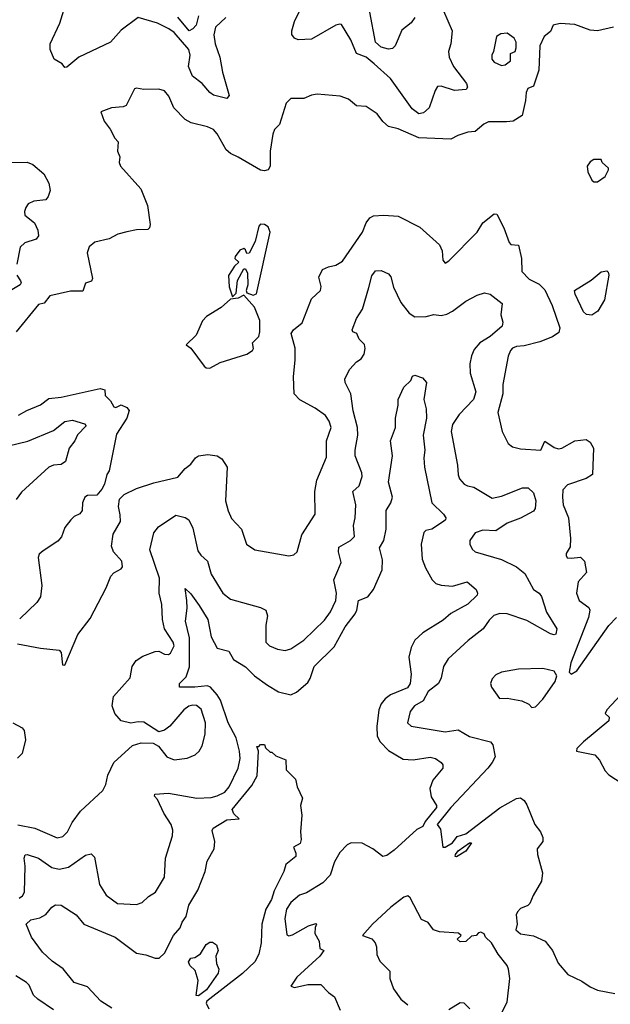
# Model space of a CAD drawing. Extents: x 1552294 to 1694791, y 811929 to 917222.
# Tile 50 of 256: x 1587225 to 1590363, y 832449 to 837684. Entities that reach past the tile are written whole.
import ezdxf

# ---------------------------------------------------------------- set-up
doc = ezdxf.new("R2010")
doc.units = 0

msp = doc.modelspace()

# ---------------------------------------------------------------- linework, layer by layer
at = {"layer": '0CON10XD'}
for points in [[(1589452.7, 837785), (1589522.3, 837625), (1589515.9, 837555), (1589503.9, 837515), (1589507.2, 837485), (1589528.9, 837435), (1589598.1, 837345), (1589604.2, 837325), (1589597.8, 837312.2), (1589535, 837307.5), (1589465, 837330.9), (1589445, 837329.2), (1589431.7, 837308.3), (1589399.6, 837215), (1589371.1, 837188.9), (1589345, 837184.2), (1589310.1, 837210.1), (1589195, 837371.8), (1589108.7, 837448.7), (1589065, 837484.1), (1589014.8, 837504.8), (1588985, 837576.9), (1588935, 837658), (1588925, 837660.8), (1588905, 837654.4), (1588775, 837580), (1588705, 837577.6), (1588685, 837585.4), (1588671.6, 837605), (1588670.3, 837625), (1588685.6, 837674.4), (1588728.9, 837765)], [(1588320.5, 837695), (1588264.7, 837645), (1588256.2, 837603.8), (1588263.7, 837555), (1588288.2, 837485), (1588302.3, 837405), (1588338.3, 837281.7), (1588325, 837264.2), (1588255, 837283.6), (1588235, 837297.5), (1588195, 837345.4), (1588143.8, 837383.8), (1588121.8, 837435), (1588131.5, 837495), (1588123.8, 837525), (1588046.1, 837616.1), (1588017.8, 837635), (1587957.8, 837665), (1587855, 837695.4), (1587765, 837627.8), (1587706.7, 837565), (1587539.4, 837485), (1587475, 837432), (1587465, 837430), (1587449.8, 837449.8), (1587408.9, 837475), (1587386.6, 837525), (1587386.2, 837555), (1587438.7, 837665), (1587458.8, 837735)], [(1588174.6, 837705), (1588163, 837655), (1588145, 837634.8), (1588125, 837625.2), (1588065, 837698.4)], [(1589323.6, 837696.4), (1589305, 837668), (1589255, 837628.8), (1589220.6, 837545), (1589205, 837530.8), (1589185, 837526.9), (1589145, 837538.7), (1589115.3, 837565), (1589084.5, 837725)], [(1590380, 837645), (1590295, 837625.7), (1590255, 837628.6), (1590175, 837657.9), (1590095.8, 837664.2), (1590060, 837655), (1590045, 837621.2), (1590011.2, 837595), (1589987.8, 837545), (1589982.5, 837415), (1589955, 837330), (1589925, 837317.5), (1589915, 837297.5), (1589911.8, 837255), (1589893.8, 837175), (1589846.1, 837143.9), (1589810.7, 837140.8), (1589715, 837141.7), (1589690.7, 837129.3), (1589645, 837090), (1589605, 837085.8), (1589552.1, 837067.9), (1589515, 837048), (1589345, 837056.5), (1589235, 837102.9), (1589185, 837116.2), (1589155, 837142.5), (1589125, 837183.1), (1589065, 837222.5), (1589015, 837226.2), (1588971.1, 837261.1), (1588927.5, 837277.5), (1588805, 837287.8), (1588775, 837283.3), (1588735, 837265.6), (1588665.8, 837264.2), (1588640.5, 837239.5), (1588605, 837126.7), (1588579.5, 837100.5), (1588569.2, 837075), (1588555.8, 836985), (1588555.6, 836905), (1588545, 836886.2), (1588525, 836880.8), (1588505, 836884.4), (1588385, 836953.8), (1588345, 836972.2), (1588321.8, 836991.8), (1588275, 837078), (1588255, 837100), (1588223.6, 837113.6), (1588135.6, 837135.6), (1588105, 837154.2), (1588044.4, 837215), (1588017.5, 837277.5), (1587993.8, 837305), (1587965, 837314.4), (1587885, 837313.1), (1587845, 837320.8), (1587835, 837316), (1587791.4, 837228.6), (1587775, 837221.2), (1587712, 837215), (1587656.7, 837195), (1587673.3, 837145), (1587705, 837102.5), (1587730, 837055), (1587748.8, 837035), (1587744.2, 836985), (1587757.1, 836955), (1587754, 836925), (1587760.8, 836905), (1587868.1, 836785), (1587904.6, 836695.4), (1587918.5, 836595), (1587915, 836576.7), (1587905, 836568.8), (1587845, 836566.2), (1587795, 836556), (1587746.1, 836543.9), (1587700.5, 836519.5), (1587625, 836502), (1587595, 836476), (1587583.8, 836445), (1587612, 836308), (1587605.8, 836294.2), (1587575, 836283.3), (1587560, 836240), (1587495, 836240.6), (1587385, 836216.5), (1587355, 836177.5), (1587325, 836170), (1587206, 836024)], [(1589785, 837441.2), (1589805, 837444), (1589833.3, 837465), (1589832.5, 837505), (1589857.5, 837515), (1589862.5, 837535), (1589862.5, 837565), (1589852.5, 837585), (1589815, 837612.5), (1589780.7, 837609.3), (1589757.5, 837595), (1589742.5, 837515), (1589733.3, 837495), (1589733.3, 837475), (1589745, 837457.5), (1589785, 837441.2)], [(1587165, 836925.6), (1587265, 836926.9), (1587295, 836914.6), (1587353.5, 836865), (1587380.6, 836815), (1587387.5, 836775), (1587376.8, 836743.2), (1587363.2, 836726.8), (1587300, 836720), (1587270, 836705), (1587257.5, 836685), (1587250.6, 836665), (1587252.2, 836645), (1587303.4, 836603.4), (1587321.4, 836565), (1587325.7, 836535), (1587312.5, 836517.5), (1587251.8, 836498.2), (1587228.1, 836475), (1587210, 836385)], [(1590295, 836822.5), (1590335, 836850), (1590352.5, 836885), (1590352.5, 836895), (1590320, 836925), (1590315, 836940), (1590275, 836940), (1590255, 836927.5), (1590240, 836905), (1590243.3, 836875), (1590265, 836830), (1590275, 836822.5), (1590295, 836822.5)], [(1587758, 835052), (1587750.8, 835095), (1587755.8, 835135), (1587780.6, 835159.4), (1587845, 835190.7), (1587937.8, 835222.2), (1588065, 835251.5), (1588105, 835296.9), (1588135, 835320.8), (1588158.6, 835355), (1588175, 835365.6), (1588225, 835372.9), (1588274.2, 835364.2), (1588299.7, 835349.7), (1588327.5, 835305), (1588318.1, 835125), (1588331.7, 835071.7), (1588351.1, 835031.1), (1588403.3, 834975), (1588430.8, 834895), (1588474.6, 834864.6), (1588655, 834833.8), (1588681.7, 834838.3), (1588698.8, 834855), (1588723.1, 834945), (1588795.5, 835054.5), (1588792.5, 835175), (1588803.6, 835235), (1588855, 835357.5), (1588854.6, 835445.4), (1588880, 835515), (1588868.9, 835548.9), (1588848.9, 835578.9), (1588795, 835618), (1588713.3, 835663.3), (1588683.8, 835695), (1588678.8, 835785), (1588688.1, 835875), (1588687.8, 835937.8), (1588667.8, 836015), (1588679.6, 836035), (1588725, 836071.9), (1588775, 836200), (1588823.3, 836245), (1588826.4, 836265), (1588814.4, 836315), (1588833.3, 836355), (1588865, 836370), (1588905, 836378), (1588939.4, 836400.6), (1589046.9, 836555), (1589065.5, 836604.5), (1589085, 836631.2), (1589105, 836640.8), (1589160, 836645), (1589235, 836638.9), (1589351.4, 836581.4), (1589455, 836487.5), (1589470, 836455), (1589472.5, 836405), (1589485, 836390), (1589505, 836402.5), (1589655, 836554), (1589685.8, 836604.2), (1589745, 836652.5), (1589759.3, 836649.3), (1589797.6, 836577.6), (1589825, 836500), (1589835, 836488.8), (1589875.8, 836485), (1589890.5, 836415), (1589892.9, 836345), (1589931.9, 836305), (1589985, 836278.2), (1590015, 836247.3), (1590053.7, 836165), (1590095.2, 836045), (1590090, 836020), (1590055, 835997.3), (1589988.1, 835971.9), (1589905, 835950), (1589865, 835947.1), (1589843.3, 835936.7), (1589831.9, 835925), (1589820, 835895), (1589792.5, 835745), (1589791.5, 835695), (1589765.6, 835595), (1589787.5, 835495), (1589820.9, 835430.9), (1589843.2, 835413.2), (1589885, 835402.9), (1589994.2, 835395.8), (1590015, 835442.9), (1590065, 835408.5), (1590088.3, 835401.7), (1590106, 835405), (1590175, 835444.4), (1590235, 835452.5), (1590255, 835438.1), (1590272.8, 835405), (1590267.3, 835265), (1590233.6, 835245), (1590135, 835211.2), (1590111.3, 835185), (1590107.9, 835145), (1590113, 835105), (1590140.2, 835035), (1590151.2, 834925), (1590148.6, 834881.4), (1590127.5, 834845), (1590127.5, 834835), (1590133.3, 834823.3), (1590155, 834821.2), (1590205, 834826), (1590225.5, 834805.5), (1590236.9, 834745), (1590191.5, 834695), (1590183.1, 834635), (1590197.5, 834595), (1590247.8, 834557.8), (1590254.1, 834544.1), (1590247.6, 834505), (1590153.1, 834265), (1590144.2, 834214.2), (1590155, 834203.8), (1590185, 834221.4), (1590355, 834463.1), (1590395, 834506)], [(1588355, 836210), (1588375, 836230), (1588382.7, 836297.3), (1588415, 836360), (1588425, 836360), (1588436.1, 836336.1), (1588437.5, 836275), (1588427.5, 836245), (1588431.7, 836231.7), (1588465, 836220), (1588483.6, 836226.4), (1588556.2, 836555), (1588545, 836582.5), (1588525.8, 836595.8), (1588505, 836596), (1588495, 836586.2), (1588475.4, 836504.6), (1588445, 836442.5), (1588431.7, 836441.7), (1588425, 836460), (1588415, 836467.5), (1588395, 836458), (1588370, 836425), (1588367.5, 836415), (1588390, 836395), (1588365.9, 836374.1), (1588333.6, 836323.6), (1588337, 836263), (1588355, 836210)], [(1587215, 833402), (1587306.2, 833385), (1587425, 833334.4), (1587455, 833341.4), (1587478.6, 833365), (1587504.2, 833415), (1587548.8, 833475), (1587666, 833585), (1587682.4, 833617.6), (1587693, 833667), (1587725.5, 833734.5), (1587825, 833824), (1587870.5, 833839.5), (1587935, 833837.5), (1587961.7, 833821.7), (1588006.7, 833765), (1588045, 833748.6), (1588115, 833756.9), (1588158, 833775), (1588178.8, 833795), (1588195, 833822.5), (1588210.8, 833885), (1588211.9, 833945), (1588188.6, 834018.6), (1588165, 834037.8), (1588145, 834040), (1588124, 834034), (1588096.7, 834015), (1588022, 833928), (1587993.6, 833906.4), (1587965, 833896.7), (1587885, 833948.8), (1587855, 833951.2), (1587815, 833943.8), (1587765, 833956.2), (1587730.8, 833995), (1587716.9, 834035), (1587723.5, 834085), (1587811.4, 834185), (1587822.2, 834245), (1587843.1, 834276.9), (1587879.7, 834300.3), (1587945, 834324.3), (1587965, 834325.8), (1587995, 834309.5), (1588015, 834308.5), (1588026.7, 834315), (1588045.3, 834354.7), (1588040.9, 834375), (1587994.6, 834445), (1587984, 834495), (1587980.7, 834575), (1587966, 834635), (1587967.3, 834715), (1587916.2, 834865), (1587937.9, 834955), (1587961.7, 834988.3), (1588055, 835048.8), (1588105, 835036.2), (1588124.2, 835024.2), (1588145, 834980), (1588170.7, 834860.7), (1588187, 834837), (1588223.1, 834805), (1588242.9, 834735), (1588304.3, 834635), (1588345, 834602.5), (1588505, 834557.8), (1588533.5, 834543.5), (1588541.5, 834515), (1588533.5, 834465), (1588533.1, 834375), (1588552, 834355), (1588595, 834336.7), (1588635, 834329.4), (1588665, 834338.6), (1588735, 834385.6), (1588845, 834491.1), (1588876.2, 834535), (1588904.6, 834595), (1588908, 834635), (1588894.6, 834705), (1588914.4, 834755), (1588932.1, 834797.9), (1588919.1, 834855), (1588920.8, 834879.2), (1588983.3, 834915), (1589004, 834936), (1588997.8, 834995), (1589006.8, 835035), (1589011.3, 835105), (1588994.4, 835175), (1589028.2, 835205), (1589044.4, 835255), (1589042.2, 835275), (1589008, 835365), (1589007.5, 835395), (1589021.6, 835475), (1589020.2, 835515), (1588995.9, 835605), (1588984.1, 835694.1), (1588954.5, 835755), (1588951.9, 835775), (1588978.6, 835825), (1589015, 835864.2), (1589039.1, 835880.9), (1589054.6, 835905.4), (1589060, 835935), (1589056.3, 835956.3), (1589028.6, 835985), (1589016.2, 836015), (1588994.5, 836024.5), (1588991.4, 836035), (1589014.6, 836095.4), (1589046.9, 836145), (1589079.1, 836260.9), (1589095, 836322), (1589115, 836348.9), (1589145, 836350.8), (1589185, 836332), (1589197.6, 836317.6), (1589211.3, 836261.3), (1589249.5, 836179.5), (1589295, 836124), (1589323.5, 836103.5), (1589385, 836105.8), (1589425, 836115.9), (1589465, 836111.6), (1589495, 836118.9), (1589525, 836133.8), (1589595, 836187.5), (1589655, 836218.6), (1589695, 836231.4), (1589725, 836224.3), (1589788, 836175), (1589782, 836115), (1589791.2, 836075), (1589787.5, 836055), (1589725, 835999.1), (1589668.9, 835965), (1589639.1, 835930.9), (1589625, 835896.7), (1589616.8, 835855), (1589617.7, 835805), (1589647.5, 835705), (1589635.6, 835665), (1589560.5, 835585), (1589525, 835532), (1589517.5, 835495), (1589551.8, 835315), (1589553.7, 835263.7), (1589562.4, 835242.4), (1589587.1, 835215), (1589604.7, 835204.7), (1589638.1, 835198.1), (1589735, 835139.5), (1589785, 835150), (1589895.6, 835195.6), (1589926.7, 835195), (1589955, 835167.5), (1589967.1, 835125), (1589964, 835085), (1589955, 835070), (1589886.2, 835033.8), (1589815, 835007.8), (1589755, 834966), (1589685, 834969.2), (1589644, 834955), (1589615.8, 834915), (1589615.8, 834895), (1589628.3, 834868.3), (1589645, 834854.2), (1589785, 834813.8), (1589865, 834775.4), (1589908.7, 834738.7), (1589953.9, 834653.9), (1589984.7, 834634.7), (1589997.6, 834617.6), (1590023.3, 834533.3), (1590078.1, 834445), (1590073.3, 834416.7), (1590065, 834412.5), (1590045, 834419.2), (1589919.4, 834489.4), (1589815, 834524.4), (1589775, 834526.7), (1589744.5, 834515.5), (1589718.3, 834491.7), (1589687.5, 834445), (1589606.9, 834383.1), (1589502.2, 834285), (1589477.3, 834245), (1589464, 834185), (1589450, 834155), (1589395, 834111.2), (1589368.3, 834061.7), (1589321.9, 834035), (1589299.4, 834005), (1589286, 833945), (1589305, 833927.5), (1589485, 833897.3), (1589555, 833908.1), (1589615, 833872.5), (1589726.2, 833845), (1589738, 833828), (1589750.3, 833765), (1589735.9, 833735), (1589712.1, 833705), (1589515, 833495.3), (1589442.5, 833405), (1589460.7, 833380.7), (1589473.3, 833285), (1589485, 833284.3), (1589525, 833306.5), (1589548.8, 833341.2), (1589595, 833355.3), (1589775, 833492.5), (1589865, 833542.9), (1589885, 833546.2), (1589905, 833532.2), (1589919.5, 833509.5), (1589961.1, 833405), (1589992.2, 833365), (1590004, 833335), (1590005, 833314.6), (1589974.8, 833275), (1589976, 833246), (1590001.9, 833148.1), (1589997.1, 833102.9), (1589952.3, 833027.7), (1589935.8, 832984.2), (1589925, 832973.3), (1589885, 832957.5), (1589869.3, 832940.7), (1589863.3, 832925), (1589867.5, 832875), (1589860, 832845), (1589885, 832822.5), (1589955, 832813.3), (1590016.7, 832785), (1590055, 832734), (1590085, 832666.7), (1590136.4, 832606.4), (1590211.9, 832571.9), (1590255, 832540.6), (1590295, 832524.4), (1590386.6, 832506.6)], [(1590265, 836113.5), (1590236.1, 836116.1), (1590220.3, 836130.3), (1590175.4, 836225), (1590173.3, 836245), (1590260.8, 836299.2), (1590315, 836342.5), (1590345, 836348.8), (1590352, 836342), (1590354.2, 836325), (1590331.2, 836195), (1590296.3, 836133.7), (1590265, 836113.5)], [(1587210, 836325), (1587230, 836295), (1587233.1, 836285), (1587228.1, 836275), (1587125, 836212)], [(1588235, 835831.9), (1588289.5, 835860.5), (1588432.5, 835905), (1588462.5, 835925), (1588467.5, 835935), (1588462.5, 835965), (1588495, 836000), (1588501.2, 836025), (1588500.8, 836085), (1588472.5, 836155), (1588415, 836220), (1588385, 836202.5), (1588345, 836197.5), (1588295.8, 836154.2), (1588217.5, 836105), (1588196.4, 836083.6), (1588163, 836007), (1588110, 835955), (1588135, 835937.5), (1588205, 835841.4), (1588215, 835832.9), (1588235, 835831.9)], [(1587222.2, 833012.2), (1587239.3, 833025), (1587250.5, 833045), (1587253.4, 833183.4), (1587248.1, 833225), (1587255, 833243.8), (1587265, 833245.6), (1587325, 833226.2), (1587395, 833175.4), (1587435, 833166.9), (1587485, 833178.2), (1587575, 833241.9), (1587605, 833249.4), (1587621.7, 833231.7), (1587648.5, 833085), (1587685, 833029.2), (1587745, 832984.2), (1587845, 832980), (1587875, 832990), (1587908.7, 833021.3), (1587945.8, 833045), (1587994.4, 833125), (1588000.4, 833225), (1588036.4, 833345), (1588038.5, 833375), (1588030.5, 833405), (1587991.2, 833465), (1587957.4, 833537.4), (1587941.2, 833555), (1587943.4, 833566.6), (1588015, 833570.7), (1588165.3, 833545.3), (1588242.4, 833547.6), (1588273.3, 833556.7), (1588315, 833576.7), (1588337.3, 833605), (1588385.4, 833705), (1588396.7, 833755), (1588393.4, 833795), (1588375.7, 833865), (1588332.4, 833945), (1588291.1, 834065), (1588274.8, 834095), (1588238.4, 834135), (1588222.5, 834142.5), (1588155, 834134.5), (1588074, 834135), (1588074.4, 834155), (1588109.9, 834190.1), (1588127.7, 834242.3), (1588127.9, 834397.9), (1588105.6, 834485), (1588115.5, 834554.5), (1588113.1, 834595), (1588105, 834660), (1588135, 834630.6), (1588179.1, 834569.1), (1588223.9, 834495), (1588242.9, 834402.9), (1588275, 834341.5), (1588336.1, 834326.1), (1588361.6, 834281.6), (1588425, 834243.5), (1588471.9, 834195), (1588540.8, 834145), (1588599.5, 834109.5), (1588665, 834094.4), (1588695, 834108.9), (1588755, 834159.2), (1588768.5, 834181.5), (1588788.9, 834245), (1588895, 834349.2), (1588953.6, 834456.4), (1589006.6, 834525), (1589016.5, 834545), (1589024.7, 834595), (1589075.4, 834615), (1589104.8, 834655), (1589151.1, 834758.9), (1589151.8, 834811.8), (1589136.1, 834875), (1589158.8, 834915), (1589171.9, 834975), (1589171.2, 835075), (1589197.6, 835115), (1589206.2, 835145), (1589184.4, 835225), (1589206.2, 835365), (1589194.5, 835445.5), (1589221.9, 835515), (1589221.5, 835565), (1589235.6, 835635), (1589235.8, 835665), (1589265, 835730), (1589302.5, 835765), (1589311.7, 835788.3), (1589325, 835793.3), (1589365, 835780), (1589385.5, 835755.5), (1589372.5, 835665), (1589383.6, 835615), (1589386.1, 835566.1), (1589368.2, 835475), (1589377.9, 835395), (1589372.1, 835355), (1589376.2, 835305), (1589415.3, 835115.3), (1589475.8, 835055), (1589488.6, 835035), (1589487.1, 835025), (1589475.8, 835015), (1589415, 834974.2), (1589382.5, 834967.5), (1589372.7, 834957.3), (1589358.5, 834895), (1589363.3, 834815), (1589380.2, 834770.2), (1589416.7, 834705), (1589435, 834686.9), (1589465, 834676.9), (1589525, 834671.8), (1589602.5, 834695), (1589650.7, 834655), (1589657.7, 834635), (1589655, 834624.4), (1589605, 834577.1), (1589515, 834525.8), (1589475, 834491.3), (1589366, 834424), (1589324.5, 834385), (1589304.5, 834345), (1589292.2, 834295), (1589305.3, 834204.7), (1589300, 834155), (1589285, 834130.8)], [(1587219.4, 835580.6), (1587263.4, 835606.6), (1587335, 835635.6), (1587379.4, 835670.6), (1587445, 835677.7), (1587653.2, 835723.2), (1587676.5, 835716.5), (1587680, 835685), (1587707.6, 835657.6), (1587725, 835626.2), (1587735, 835621.2), (1587765, 835636), (1587795, 835622.5), (1587806.4, 835606.4), (1587794.4, 835565), (1587739.2, 835480.8), (1587701.2, 835285), (1587688.8, 835265), (1587675.8, 835214.2), (1587662.3, 835187.7), (1587635, 835156.7), (1587585, 835153.8), (1587571.2, 835145), (1587558, 835115), (1587556.2, 835075), (1587545, 835056.7), (1587515, 835042), (1587496.2, 835025), (1587465, 834983.3), (1587447.1, 834935), (1587428.3, 834911.7), (1587350.3, 834859.7), (1587327.7, 834842.3), (1587322.5, 834825), (1587342.9, 834675), (1587335.8, 834615), (1587316, 834585), (1587225, 834498.8)], [(1587165, 835418.2), (1587267.8, 835442.2), (1587405, 835500), (1587465, 835546.7), (1587505, 835554.6), (1587570, 835535), (1587578, 835525), (1587532.5, 835477.5), (1587518.2, 835445), (1587488.4, 835405), (1587469.2, 835335), (1587445, 835318.2), (1587405, 835315.7), (1587380.4, 835305), (1587235, 835171.1), (1587206.6, 835133.4)], [(1587213.3, 834365), (1587335, 834342), (1587435, 834332.5), (1587445, 834320), (1587453, 834253), (1587465, 834252.5), (1587534.3, 834415), (1587599.7, 834500.3), (1587685, 834662.5), (1587708.8, 834725), (1587725, 834743.3), (1587765, 834763.3), (1587771.2, 834775), (1587766.9, 834805), (1587723.7, 834853.7), (1587713.5, 834885), (1587720.9, 834949.1), (1587761.2, 835015), (1587758, 835052)], [(1589946.1, 834026.1), (1589965, 834031.1), (1590005, 834070.7), (1590069.4, 834165), (1590078.2, 834195), (1590065, 834220.6), (1590005, 834234.4), (1589875, 834230), (1589785, 834214.4), (1589755, 834200), (1589735, 834180), (1589726.9, 834155), (1589731.4, 834135), (1589774.5, 834074.5), (1589815, 834075.8), (1589892.7, 834062.7), (1589930, 834045), (1589946.1, 834026.1)], [(1589285, 834130.8), (1589194.4, 834095), (1589166.6, 834073.4), (1589145, 834046.9), (1589133.4, 834015), (1589122.4, 833925), (1589124.7, 833875), (1589140, 833845), (1589185, 833798.2), (1589261.7, 833751.7), (1589315, 833748.8), (1589405, 833762.5), (1589433.8, 833755), (1589464.3, 833734.3), (1589472.3, 833722.3), (1589472.5, 833705), (1589419.8, 833640.2), (1589404.5, 833595.5), (1589410.9, 833550.9), (1589440, 833505), (1589439.7, 833495), (1589379.2, 833420.8), (1589366.4, 833393.6), (1589335, 833378), (1589215, 833268.4), (1589175, 833239.2), (1589153.9, 833233.9), (1589102, 833275), (1589045, 833305.7), (1588986.4, 833306.4), (1588965, 833296.2), (1588926.2, 833255), (1588897, 833207), (1588874.2, 833135), (1588835.7, 833095), (1588747.9, 833042.1), (1588710.7, 833029.3), (1588665, 832989.4), (1588642.5, 832955), (1588633.2, 832905), (1588645, 832817.5), (1588655, 832813.4), (1588675, 832818.6), (1588760, 832865), (1588798, 832878), (1588802.5, 832875), (1588793.9, 832856.1), (1588793.3, 832825), (1588816.7, 832785), (1588820, 832745), (1588840, 832735), (1588820, 832705), (1588697.1, 832592.9), (1588665.7, 832545), (1588685, 832538.5), (1588755, 832554.7), (1588824.3, 832554.3), (1588865, 832511.2), (1588898.3, 832488.3), (1588927.8, 832417.8)], [(1590440.9, 834119.2), (1590343.5, 834015), (1590336.2, 833995), (1590356.7, 833975), (1590354.4, 833955), (1590220, 833845), (1590185, 833808.1), (1590183.8, 833793.8), (1590281.1, 833775), (1590306.1, 833746.1), (1590335, 833689.2), (1590355, 833668), (1590425, 833623.3)], [(1587187.9, 833945), (1587238.1, 833918.1), (1587248, 833905), (1587255.7, 833855), (1587237.6, 833782.4), (1587213.2, 833756.8)], [(1587715, 832428.9), (1587656, 832466), (1587585, 832541.9), (1587514.7, 832564.7), (1587456.4, 832636.4), (1587397.9, 832677.9), (1587346.1, 832726.1), (1587288.2, 832805), (1587260, 832875), (1587285, 832897.5), (1587332.3, 832907.7), (1587364.1, 832925.9), (1587396.2, 832965), (1587415, 832978), (1587445, 832976), (1587525, 832923.8), (1587566, 832875), (1587731.4, 832805), (1587845, 832720.4), (1587895, 832712.1), (1587945, 832693.5), (1587965.5, 832694.5), (1587995, 832720), (1588041.4, 832815), (1588078.2, 832855), (1588088.2, 832885), (1588110, 832915), (1588122.9, 832975), (1588171.1, 833055), (1588210.5, 833155), (1588220.3, 833209.7), (1588257.5, 833275), (1588262.5, 833315), (1588247.5, 833372.5), (1588252.5, 833385), (1588325, 833429.6), (1588391.2, 833435), (1588362, 833462), (1588353.5, 833485), (1588457.5, 833612.5), (1588487.4, 833662.6), (1588493.8, 833793.8), (1588485, 833820), (1588495, 833820), (1588505, 833830), (1588525, 833830), (1588531.7, 833811.7), (1588555, 833790), (1588565, 833790), (1588585, 833770), (1588638.3, 833748.3), (1588640, 833695), (1588690, 833645), (1588700, 833605), (1588727.5, 833545), (1588717.5, 833505), (1588723.5, 833453.5), (1588716.4, 833365), (1588720.5, 833325), (1588715.8, 833304.2), (1588680, 833285), (1588692.7, 833252.7), (1588691.4, 833235), (1588638.2, 833191.8), (1588628.9, 833155), (1588577.8, 833052.2), (1588561.9, 833005), (1588531.9, 832955), (1588511.9, 832875), (1588508, 832775), (1588495.9, 832715), (1588474, 832675), (1588408.1, 832611.9), (1588219.8, 832465), (1588216.2, 832455), (1588230.4, 832425)], [(1589545, 833233.2), (1589538.8, 833235), (1589539.6, 833245), (1589554.8, 833265), (1589615, 833307.2), (1589625, 833306.7), (1589595, 833263.4), (1589545, 833233.2)], [(1589782, 832395), (1589815, 832460), (1589828.4, 832585), (1589822.5, 832635), (1589814.3, 832655), (1589766.2, 832715), (1589731.2, 832775), (1589700, 832805), (1589693, 832823), (1589675, 832832.5), (1589661.7, 832828.3), (1589650, 832815), (1589625, 832810), (1589595, 832782.5), (1589565, 832780), (1589550, 832795), (1589570, 832815), (1589557, 832827), (1589455, 832833.1), (1589423.3, 832845), (1589395, 832883.3), (1589359.7, 832899.7), (1589300, 833015), (1589286.7, 833025), (1589265, 833018.2), (1589197.1, 832965), (1589099.3, 832875), (1589046.2, 832815), (1589096.6, 832796.6), (1589114.3, 832775), (1589121.4, 832755), (1589123.1, 832713.1), (1589138.5, 832678.5), (1589191.2, 832625), (1589191.9, 832585), (1589210.7, 832530.7), (1589249.2, 832475), (1589286.7, 832445)], [(1588175, 832494.2), (1588162.9, 832495), (1588173.9, 832575), (1588157.6, 832627.6), (1588129.5, 832655), (1588121.8, 832675), (1588135, 832693.8), (1588155, 832697.5), (1588185, 832717.5), (1588215, 832766), (1588235, 832778.8), (1588249.3, 832779.3), (1588270, 832765), (1588278.8, 832735), (1588267.5, 832705), (1588271.2, 832665), (1588283.3, 832635), (1588278.8, 832615), (1588218, 832525), (1588175, 832494.2)], [(1587405, 832419.2), (1587321.2, 832475), (1587297.9, 832497.9), (1587275, 832551.2), (1587262, 832565), (1587205, 832600.8)], [(1589505, 832421.2), (1589565, 832457.5), (1589585, 832456.7), (1589616, 832425)]]:
    msp.add_lwpolyline(points, dxfattribs=at)

doc.saveas('drawing.dxf')
